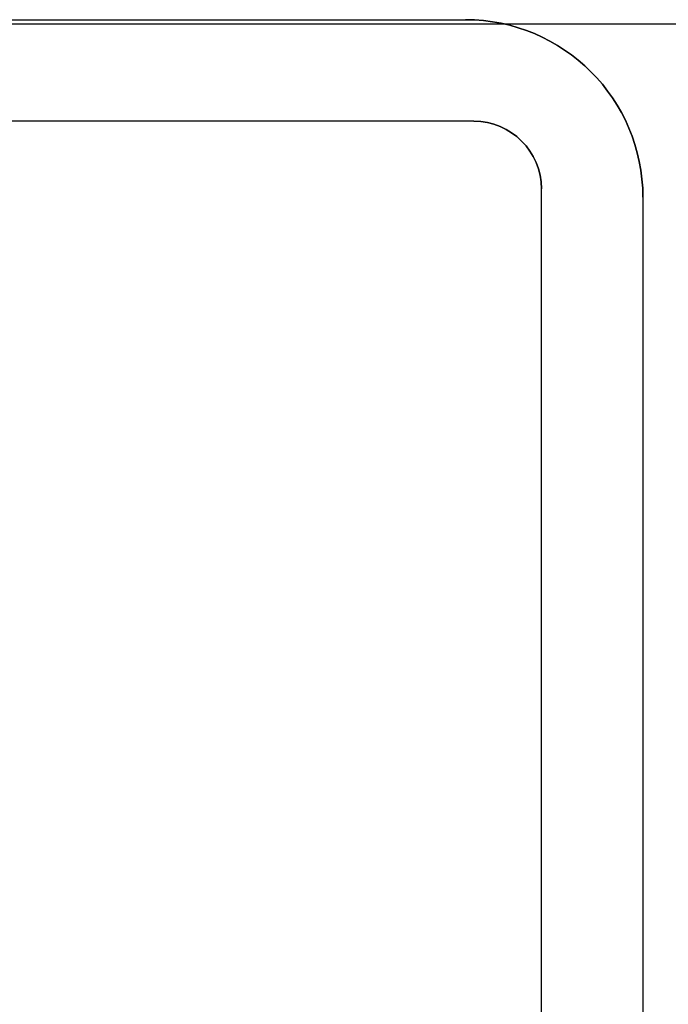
# Model space of a CAD drawing. Extents: x -4.4 to 4.4, y -6.1 to 5.8.
# Tile 155 of 157: x 1.978 to 2.745, y 2.841 to 4.005. Entities that reach past the tile are written whole.
import ezdxf

# ---------------------------------------------------------------- set-up
doc = ezdxf.new("R2010")
doc.units = 0
doc.layers.get('0').update_dxf_attribs({"linetype": 'CONTINUOUS'})

# ---------------------------------------------------------------- blocks, each defined once
blk = doc.blocks.new('*U1')
for p, q in [((-2.505, 4.005, 5.25), (2.505, 4.005, 5.25)), ((-2.505, 4.005, 5.3045), (2.505, 4.005, 5.3045)), ((2.505, 4.005, 5.25), (2.505, 4.005, 5.3045)), ((2.515, 3.885, 5.305), (-2.515, 3.885, 5.305)), ((2.515, 3.885, 5.3045), (-2.515, 3.885, 5.3045)), ((2.515, 3.885, 5.3045), (2.515, 3.885, 5.305)), ((2.595, -1.225, 5.305), (2.595, 3.805, 5.305)), ((2.595, 3.805, 5.305), (2.595, 3.805, 5.3045)), ((2.595, -1.225, 5.3045), (2.595, 3.805, 5.3045)), ((2.715, 3.795, 5.25), (2.715, -1.215, 5.25)), ((2.715, 3.795, 5.3045), (2.715, -1.215, 5.3045)), ((2.715, 3.795, 5.3045), (2.715, 3.795, 5.25))]:
    blk.add_line(p, q)
at = {"extrusion": (0, 1, 0)}
for p, q in [((-2.505, 4.005, 5.25), (2.505, 4.005, 5.25)), ((-2.505, 4.005, 5.3045), (2.505, 4.005, 5.3045)), ((2.505, 4.005, 5.25), (2.505, 4.005, 5.3045)), ((2.515, 3.885, 5.3045), (-2.515, 3.885, 5.3045)), ((2.515, 3.885, 5.305), (-2.515, 3.885, 5.305)), ((2.515, 3.885, 5.3045), (2.515, 3.885, 5.305))]:
    blk.add_line(p, q, dxfattribs=at)
at = {"extrusion": (0, 0, -1)}
for p, q in [((-3.5, 4), (3.5, 4)), ((-3.5, 4, -0.075), (3.5, 4, -0.075))]:
    blk.add_line(p, q, dxfattribs=at)
at = {"extrusion": (0, -1, 0)}
for p, q in [((-3.5, 4, -0.075), (3.5, 4, -0.075)), ((-3.5, 4), (3.5, 4))]:
    blk.add_line(p, q, dxfattribs=at)
at = {"extrusion": (1, 0, 0)}
for p, q in [((2.595, -1.225, 5.3045), (2.595, 3.805, 5.3045)), ((2.595, -1.225, 5.305), (2.595, 3.805, 5.305)), ((2.595, 3.805, 5.305), (2.595, 3.805, 5.3045)), ((2.715, 3.795, 5.25), (2.715, -1.215, 5.25)), ((2.715, 3.795, 5.3045), (2.715, -1.215, 5.3045)), ((2.715, 3.795, 5.3045), (2.715, 3.795, 5.25))]:
    blk.add_line(p, q, dxfattribs=at)
for centre, radius in [((2.505, 3.795, 5.25), 0.21), ((2.505, 3.795, 5.3045), 0.21), ((2.515, 3.805, 5.305), 0.08), ((2.515, 3.805, 5.3045), 0.08)]:
    blk.add_arc(centre, radius, 0, 90)
at = {"extrusion": (0, 0, -1)}
for centre, radius in [((-2.505, 3.795, -5.3045), 0.21), ((-2.505, 3.795, -5.25), 0.21), ((-2.515, 3.805, -5.305), 0.08), ((-2.515, 3.805, -5.3045), 0.08)]:
    blk.add_arc(centre, radius, 90, 180, dxfattribs=at)

msp = doc.modelspace()

# ---------------------------------------------------------------- block references
msp.add_blockref('*U1', (0, 0))

doc.saveas('drawing.dxf')
